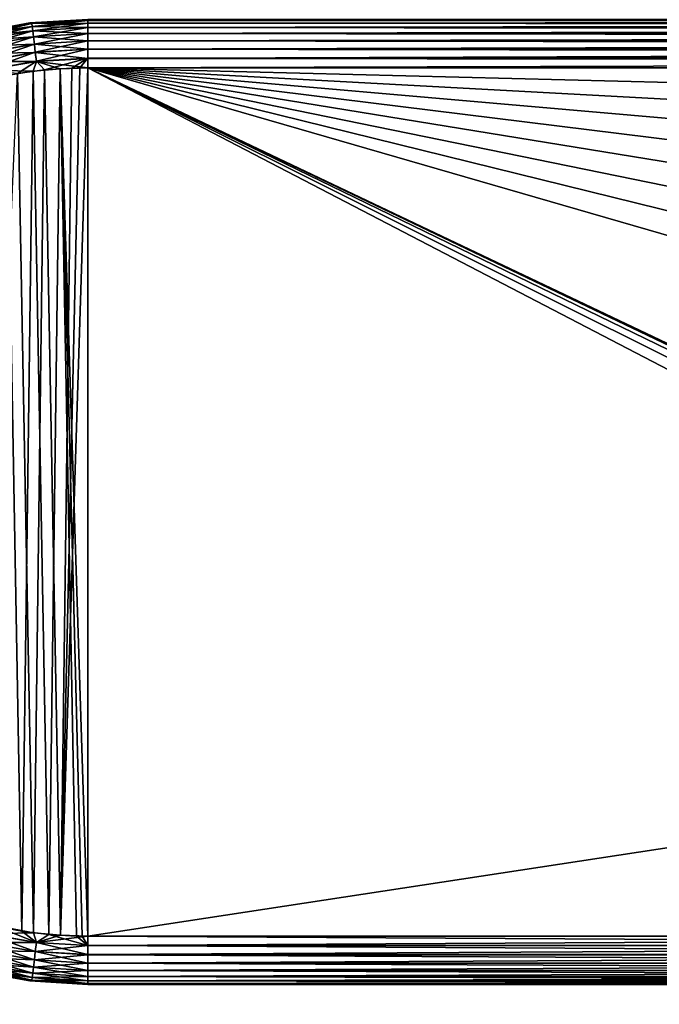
# Model space of a CAD drawing. Header units: metres. Extents: x -106 to 264, y -111 to 81.
# Tile 40 of 256: x -91 to -71, y -10 to 21. Entities that reach past the tile are written whole.
import ezdxf

# ---------------------------------------------------------------- set-up
doc = ezdxf.new("R2010")
doc.units = ezdxf.units.M
doc.layers.add('solid_20422013', color=7, linetype='CONTINUOUS')

msp = doc.modelspace()

# ---------------------------------------------------------------- linework, layer by layer
at = {"layer": 'solid_20422013'}
for points in [[(-92.089737, 20.564127, -17.5), (-90.308052, 20.890633, -17.5), (-91.952667, 20.567963, -17.790901)], [(-90.308052, 20.890633, 17.5), (-90.308052, 20.890633, -17.5), (-92.089737, 20.564127, -17.5)], [(-92.089737, 20.564127, 17.5), (-90.308052, 20.890633, 17.5), (-92.089737, 20.564127, -17.5)], [(-91.952591, 20.567627, 17.792635), (-90.308052, 20.890633, 17.5), (-92.089737, 20.564127, 17.5)], [(-90.308052, 20.890633, -17.5), (-90.238091, 20.870289, -17.790901), (-91.952667, 20.567963, -17.790901)], [(-91.952667, 20.567963, -17.790901), (-90.238091, 20.870289, -17.790901), (-91.933037, 20.485117, -18.072664)], [(-90.238045, 20.869947, 17.792635), (-90.308052, 20.890633, 17.5), (-91.952591, 20.567627, 17.792635)], [(-90.238045, 20.869947, 17.792635), (-91.952591, 20.567627, 17.792635), (-90.228127, 20.785055, 18.074297)], [(-90.238091, 20.870289, -17.790901), (-90.228203, 20.785727, -18.072664), (-91.933037, 20.485117, -18.072664)], [(-90.308052, 20.890633, -17.5), (-88.5, 21, 17.5), (-88.5, 21, -17.5)], [(-90.308052, 20.890633, 17.5), (-88.5, 21, 17.5), (-90.308052, 20.890633, -17.5)], [(-88.5, 20.971178, 17.792635), (-88.5, 21, 17.5), (-90.308052, 20.890633, 17.5)], [(-90.308052, 20.890633, -17.5), (-88.5, 21, -17.5), (-90.238091, 20.870289, -17.790901)], [(-88.5, 20.971178, 17.792635), (-90.308052, 20.890633, 17.5), (-90.238045, 20.869947, 17.792635)], [(-90.238091, 20.870289, -17.790901), (-88.5, 21, -17.5), (-88.5, 20.971521, -17.790901)], [(-90.238091, 20.870289, -17.790901), (-88.5, 20.971521, -17.790901), (-90.228203, 20.785727, -18.072664)], [(-88.5, 20.971178, 17.792635), (-90.238045, 20.869947, 17.792635), (-88.5, 20.885706, 18.074297)], [(-90.238045, 20.869947, 17.792635), (-90.228127, 20.785055, 18.074297), (-88.5, 20.885706, 18.074297)], [(-90.228203, 20.785727, -18.072664), (-88.5, 20.971521, -17.790901), (-88.5, 20.886383, -18.072664)], [(-90.228203, 20.785727, -18.072664), (-88.5, 20.886383, -18.072664), (-90.21212, 20.648138, -18.332376)], [(-88.5, 20.885706, 18.074297), (-90.228127, 20.785055, 18.074297), (-88.5, 20.746878, 18.333845)], [(-90.21212, 20.648138, -18.332376), (-88.5, 20.886383, -18.072664), (-88.5, 20.747858, -18.332376)], [(-88.5, 20.971178, 17.792635), (-0.000001, 21, 17.5), (-88.5, 21, 17.5)], [(-1.599368, 20.986176, 17.703184), (-0.000001, 21, 17.5), (-88.5, 20.971178, 17.792635)], [(88.5, 20.971521, -17.790901), (-88.5, 21, -17.5), (88.5, 21, -17.5)], [(-88.5, 20.971521, -17.790901), (-88.5, 21, -17.5), (88.5, 20.971521, -17.790901)], [(-3.16377, 20.945295, 17.901398), (-1.599368, 20.986176, 17.703184), (-88.5, 20.971178, 17.792635)], [(-88.5, 20.971521, -17.790901), (88.5, 20.971521, -17.790901), (88.5, 20.886383, -18.072664)], [(-88.5, 20.886383, -18.072664), (-88.5, 20.971521, -17.790901), (88.5, 20.886383, -18.072664)], [(-3.16377, 20.945295, 17.901398), (-88.5, 20.971178, 17.792635), (-88.5, 20.885706, 18.074297)], [(-4.653349, 20.880749, 18.086119), (-3.16377, 20.945295, 17.901398), (-88.5, 20.885706, 18.074297)], [(-88.5, 20.886383, -18.072664), (88.5, 20.886383, -18.072664), (88.5, 20.747858, -18.332376)], [(-88.5, 20.747858, -18.332376), (-88.5, 20.886383, -18.072664), (88.5, 20.747858, -18.332376)], [(-4.653349, 20.880749, 18.086119), (-88.5, 20.885706, 18.074297), (-88.5, 20.746878, 18.333845)], [(-4.794791, 20.873327, 18.1033), (-4.653349, 20.880749, 18.086119), (-88.5, 20.746878, 18.333845)], [(-5.729466, 20.818546, 18.215147), (-4.794791, 20.873327, 18.1033), (-88.5, 20.746878, 18.333845)], [(-6.388613, 20.773722, 18.292233), (-5.729466, 20.818546, 18.215147), (-88.5, 20.746878, 18.333845)], [(-91.952591, 20.567627, 17.792635), (-91.932877, 20.484461, 18.074297), (-90.228127, 20.785055, 18.074297)], [(-91.933037, 20.485117, -18.072664), (-90.228203, 20.785727, -18.072664), (-91.901093, 20.350328, -18.332376)], [(-90.228127, 20.785055, 18.074297), (-91.932877, 20.484461, 18.074297), (-90.212006, 20.647163, 18.333845)], [(-91.932877, 20.484461, 18.074297), (-91.900864, 20.349373, 18.333845), (-90.212006, 20.647163, 18.333845)], [(-90.228203, 20.785727, -18.072664), (-90.21212, 20.648138, -18.332376), (-91.901093, 20.350328, -18.332376)], [(-91.901093, 20.350328, -18.332376), (-90.21212, 20.648138, -18.332376), (-91.858063, 20.168783, -18.560036)], [(-90.212006, 20.647163, 18.333845), (-91.900864, 20.349373, 18.333845), (-90.190315, 20.461586, 18.561285)], [(-90.21212, 20.648138, -18.332376), (-90.19046, 20.462826, -18.560036), (-91.858063, 20.168783, -18.560036)], [(-90.228127, 20.785055, 18.074297), (-90.212006, 20.647163, 18.333845), (-88.5, 20.746878, 18.333845)], [(-90.21212, 20.648138, -18.332376), (-88.5, 20.747858, -18.332376), (-90.19046, 20.462826, -18.560036)], [(-88.5, 20.746878, 18.333845), (-90.212006, 20.647163, 18.333845), (-88.5, 20.560036, 18.561285)], [(-90.212006, 20.647163, 18.333845), (-90.190315, 20.461586, 18.561285), (-88.5, 20.560036, 18.561285)], [(-90.19046, 20.462826, -18.560036), (-88.5, 20.747858, -18.332376), (-88.5, 20.561285, -18.560036)], [(-90.19046, 20.462826, -18.560036), (-88.5, 20.561285, -18.560036), (-90.164055, 20.236925, -18.746878)], [(-88.5, 20.560036, 18.561285), (-90.190315, 20.461586, 18.561285), (-88.5, 20.332376, 18.747858)], [(-90.164055, 20.236925, -18.746878), (-88.5, 20.561285, -18.560036), (-88.5, 20.333845, -18.746878)], [(-6.773858, 20.745047, 18.336576), (-6.388613, 20.773722, 18.292233), (-88.5, 20.746878, 18.333845)], [(-88.5, 20.747858, -18.332376), (88.5, 20.747858, -18.332376), (88.5, 20.561285, -18.560036)], [(-88.5, 20.561285, -18.560036), (-88.5, 20.747858, -18.332376), (88.5, 20.561285, -18.560036)], [(-6.773858, 20.745047, 18.336576), (-88.5, 20.746878, 18.333845), (-88.5, 20.560036, 18.561285)], [(-7.788813, 20.66053, 18.450352), (-6.773858, 20.745047, 18.336576), (-88.5, 20.560036, 18.561285)], [(-7.973275, 20.643826, 18.470392), (-7.788813, 20.66053, 18.450352), (-88.5, 20.560036, 18.561285)], [(-8.772515, 20.566511, 18.554777), (-7.973275, 20.643826, 18.470392), (-88.5, 20.560036, 18.561285)], [(-9.55089, 20.483049, 18.632967), (-8.772515, 20.566511, 18.554777), (-88.5, 20.560036, 18.561285)], [(-88.5, 20.561285, -18.560036), (88.5, 20.561285, -18.560036), (88.5, 20.333845, -18.746878)], [(-88.5, 20.333845, -18.746878), (-88.5, 20.561285, -18.560036), (88.5, 20.333845, -18.746878)], [(-9.55089, 20.483049, 18.632967), (-88.5, 20.560036, 18.561285), (-88.5, 20.332376, 18.747858)], [(-91.900864, 20.349373, 18.333845), (-91.857773, 20.167568, 18.561285), (-90.190315, 20.461586, 18.561285)], [(-91.858063, 20.168783, -18.560036), (-90.19046, 20.462826, -18.560036), (-91.805611, 19.947474, -18.746878)], [(-90.190315, 20.461586, 18.561285), (-91.857773, 20.167568, 18.561285), (-90.163887, 20.235466, 18.747858)], [(-91.857773, 20.167568, 18.561285), (-91.805275, 19.946045, 18.747858), (-90.163887, 20.235466, 18.747858)], [(-90.19046, 20.462826, -18.560036), (-90.164055, 20.236925, -18.746878), (-91.805611, 19.947474, -18.746878)], [(-91.805611, 19.947474, -18.746878), (-90.164055, 20.236925, -18.746878), (-91.745758, 19.694923, -18.885706)], [(-90.163887, 20.235466, 18.747858), (-91.805275, 19.946045, 18.747858), (-90.133736, 19.97751, 18.886383)], [(-90.164055, 20.236925, -18.746878), (-90.133926, 19.979132, -18.885706), (-91.745758, 19.694923, -18.885706)], [(-90.190315, 20.461586, 18.561285), (-90.163887, 20.235466, 18.747858), (-88.5, 20.332376, 18.747858)], [(-90.164055, 20.236925, -18.746878), (-88.5, 20.333845, -18.746878), (-90.133926, 19.979132, -18.885706)], [(-88.5, 20.332376, 18.747858), (-90.163887, 20.235466, 18.747858), (-88.5, 20.072664, 18.886383)], [(-90.163887, 20.235466, 18.747858), (-90.133736, 19.97751, 18.886383), (-88.5, 20.072664, 18.886383)], [(-90.133926, 19.979132, -18.885706), (-88.5, 20.333845, -18.746878), (-88.5, 20.074297, -18.885706)], [(-9.727016, 20.462975, 18.65008), (-9.55089, 20.483049, 18.632967), (-88.5, 20.332376, 18.747858)], [(-10.654588, 20.34963, 18.736174), (-9.727016, 20.462975, 18.65008), (-88.5, 20.332376, 18.747858)], [(-11.116388, 20.288769, 18.775869), (-10.654588, 20.34963, 18.736174), (-88.5, 20.332376, 18.747858)], [(-88.5, 20.333845, -18.746878), (88.5, 20.333845, -18.746878), (88.5, 20.074297, -18.885706)], [(-88.5, 20.074297, -18.885706), (-88.5, 20.333845, -18.746878), (88.5, 20.074297, -18.885706)], [(-11.116388, 20.288769, 18.775869), (-88.5, 20.332376, 18.747858), (-88.5, 20.072664, 18.886383)], [(-11.55447, 20.228207, 18.811378), (-11.116388, 20.288769, 18.775869), (-88.5, 20.072664, 18.886383)], [(-12.426709, 20.098515, 18.87542), (-11.55447, 20.228207, 18.811378), (-88.5, 20.072664, 18.886383)], [(-91.805275, 19.946045, 18.747858), (-91.745377, 19.693335, 18.886383), (-90.133736, 19.97751, 18.886383)], [(-91.745758, 19.694923, -18.885706), (-90.133926, 19.979132, -18.885706), (-91.680801, 19.420853, -18.971178)], [(-90.133736, 19.97751, 18.886383), (-91.745377, 19.693335, 18.886383), (-90.101028, 19.697653, 18.971521)], [(-90.133926, 19.979132, -18.885706), (-90.101227, 19.699375, -18.971178), (-91.680801, 19.420853, -18.971178)], [(-90.133926, 19.979132, -18.885706), (-88.5, 20.074297, -18.885706), (-90.101227, 19.699375, -18.971178)], [(-88.5, 20.072664, 18.886383), (-90.133736, 19.97751, 18.886383), (-88.5, 19.790901, 18.971521)], [(-90.133736, 19.97751, 18.886383), (-90.101028, 19.697653, 18.971521), (-88.5, 19.790901, 18.971521)], [(-90.101227, 19.699375, -18.971178), (-88.5, 20.074297, -18.885706), (-88.5, 19.792635, -18.971178)], [(-12.663446, 20.061008, 18.89114), (-12.426709, 20.098515, 18.87542), (-88.5, 20.072664, 18.886383)], [(-88.5, 20.074297, -18.885706), (88.5, 20.074297, -18.885706), (88.5, 19.792635, -18.971178)], [(-88.5, 19.792635, -18.971178), (-88.5, 20.074297, -18.885706), (88.5, 19.792635, -18.971178)], [(-12.663446, 20.061008, 18.89114), (-88.5, 20.072664, 18.886383), (-88.5, 19.790901, 18.971521)], [(-13.547591, 19.911364, 18.942492), (-12.663446, 20.061008, 18.89114), (-88.5, 19.790901, 18.971521)], [(-14.180406, 19.795429, 18.970619), (-13.547591, 19.911364, 18.942492), (-88.5, 19.790901, 18.971521)], [(-91.745377, 19.693335, 18.886383), (-91.680405, 19.419167, 18.971521), (-90.101028, 19.697653, 18.971521)], [(-91.680801, 19.420853, -18.971178), (-90.101227, 19.699375, -18.971178), (-90.689766, 19.319328, -19)], [(-90.101028, 19.697653, 18.971521), (-91.680405, 19.419167, 18.971521), (-90.200363, 19.390577, 19)], [(-90.101227, 19.699375, -18.971178), (-89.853088, 19.429848, -19), (-90.689766, 19.319328, -19)], [(-90.101028, 19.697653, 18.971521), (-90.200363, 19.390577, 19), (-89.357147, 19.470564, 19)], [(-90.101227, 19.699375, -18.971178), (-88.5, 19.792635, -18.971178), (-89.853088, 19.429848, -19)], [(-88.5, 19.790901, 18.971521), (-90.101028, 19.697653, 18.971521), (-88.5, 19.5, 19)], [(-90.101028, 19.697653, 18.971521), (-89.357147, 19.470564, 19), (-88.5, 19.5, 19)], [(-88.5, 19.792635, -18.971178), (-89.000786, 19.490709, -19), (-89.853088, 19.429848, -19)], [(-88.5, 19.792635, -18.971178), (-88.750435, 19.497677, -19), (-89.000786, 19.490709, -19)], [(-88.5, 19.792635, -18.971178), (-88.5, 19.5, -19), (-88.750435, 19.497677, -19)], [(-14.620234, 19.710611, 18.98514), (-14.180406, 19.795429, 18.970619), (-88.5, 19.790901, 18.971521)], [(-88.5, 19.792635, -18.971178), (88.5, 19.792635, -18.971178), (88.5, 19.5, -19)], [(-88.5, 19.792635, -18.971178), (88.5, 19.5, -19), (-88.5, 19.5, -19)], [(-14.620234, 19.710611, 18.98514), (-88.5, 19.790901, 18.971521), (-88.5, 19.5, 19)], [(-14.620234, 19.710611, 18.98514), (-88.5, 19.5, 19), (-15.644487, 19.5, 19)], [(-90.194244, -7.39138, -19), (-91.833359, -7.081939, -19), (-90.689766, 19.319328, -19)], [(-91.680405, 19.419167, 18.971521), (-91.029655, 19.260046, 19), (-90.200363, 19.390577, 19)], [(-90.200363, 19.390577, 19), (-91.029655, 19.260046, 19), (-90.549423, -7.341617, 19)], [(-90.194244, -7.39138, -19), (-90.689766, 19.319328, -19), (-89.853088, 19.429848, -19)], [(-90.200363, 19.390577, 19), (-90.549423, -7.341617, 19), (-89.708618, -7.443588, 19)], [(-89.357147, 19.470564, 19), (-90.200363, 19.390577, 19), (-89.708618, -7.443588, 19)], [(-89.354019, -7.470793, -19), (-90.194244, -7.39138, -19), (-89.853088, 19.429848, -19)], [(-89.354019, -7.470793, -19), (-89.853088, 19.429848, -19), (-89.000786, 19.490709, -19)], [(-89.357147, 19.470564, 19), (-89.708618, -7.443588, 19), (-88.85257, -7.495395, 19)], [(-88.5, 19.5, 19), (-89.357147, 19.470564, 19), (-88.5, -7.5, 19)], [(-89.357147, 19.470564, 19), (-88.6763, -7.498849, 19), (-88.5, -7.5, 19)], [(-89.357147, 19.470564, 19), (-88.85257, -7.495395, 19), (-88.6763, -7.498849, 19)], [(-89.354019, -7.470793, -19), (-88.750435, 19.497677, -19), (-88.5, 19.5, -19)], [(-88.5, -7.5, -19), (-89.354019, -7.470793, -19), (-88.5, 19.5, -19)], [(-89.354019, -7.470793, -19), (-89.000786, 19.490709, -19), (-88.750435, 19.497677, -19)], [(-88.5, 19.5, 19), (-24.973572, 1.137317, 19), (-24.71171, 3.778159, 19)], [(-88.5, 19.5, 19), (-27.27673, -9.6161, 19), (-24.973572, 1.137317, 19)], [(-88.5, 19.5, 19), (-24.71171, 3.778159, 19), (-24.176067, 6.363871, 19)], [(-88.5, 19.5, 19), (-24.176067, 6.363871, 19), (-23.364044, 8.891549, 19)], [(-88.5, 19.5, 19), (-23.364044, 8.891549, 19), (-22.294758, 11.310736, 19)], [(-88.5, 19.5, 19), (-22.294758, 11.310736, 19), (-20.967741, 13.612062, 19)], [(-88.5, 19.5, 19), (-20.967741, 13.612062, 19), (-19.409649, 15.756336, 19)], [(-88.5, 19.5, 19), (-19.409649, 15.756336, 19), (-17.637703, 17.714861, 19)], [(-88.5, 19.5, 19), (-17.637703, 17.714861, 19), (-15.644487, 19.5, 19)], [(-88.5, 19.5, 19), (-29.49114, -8.702693, 19), (-27.27673, -9.6161, 19)], [(-88.5, 19.5, 19), (-31.797134, -8.038294, 19), (-29.49114, -8.702693, 19)], [(-88.5, 19.5, 19), (-34.154991, -7.639208, 19), (-31.797134, -8.038294, 19)], [(-88.5, 19.5, 19), (-36.57795, -7.5, 19), (-34.154991, -7.639208, 19)], [(-88.5, 19.5, 19), (-88.5, -7.5, 19), (-36.57795, -7.5, 19)], [(-88.5, -7.5, -19), (-88.5, 19.5, -19), (88.5, 19.5, -19)], [(-36.57795, -7.5, -19), (-88.5, -7.5, -19), (88.5, 19.5, -19)], [(-91.029655, 19.260046, 19), (-91.374985, -7.189482, 19), (-90.549423, -7.341617, 19)], [(-91.680801, -7.420853, -18.971178), (-91.833359, -7.081939, -19), (-90.194244, -7.39138, -19)], [(-91.680405, -7.419167, 18.971521), (-90.101028, -7.697653, 18.971521), (-91.374985, -7.189482, 19)], [(-90.101028, -7.697653, 18.971521), (-90.549423, -7.341617, 19), (-91.374985, -7.189482, 19)], [(-90.101028, -7.697653, 18.971521), (-89.708618, -7.443588, 19), (-90.549423, -7.341617, 19)], [(-91.745758, -7.694923, -18.885706), (-91.680801, -7.420853, -18.971178), (-90.101227, -7.699375, -18.971178)], [(-91.745377, -7.693334, 18.886383), (-90.133736, -7.97751, 18.886383), (-91.680405, -7.419167, 18.971521)], [(-90.101227, -7.699375, -18.971178), (-91.680801, -7.420853, -18.971178), (-90.194244, -7.39138, -19)], [(-90.133736, -7.97751, 18.886383), (-90.101028, -7.697653, 18.971521), (-91.680405, -7.419167, 18.971521)], [(-90.101227, -7.699375, -18.971178), (-90.194244, -7.39138, -19), (-89.354019, -7.470793, -19)], [(-90.101227, -7.699375, -18.971178), (-89.354019, -7.470793, -19), (-88.5, -7.5, -19)], [(-88.5, -7.792635, -18.971178), (-90.101227, -7.699375, -18.971178), (-88.5, -7.5, -19)], [(-90.101028, -7.697653, 18.971521), (-88.5, -7.790902, 18.971521), (-89.708618, -7.443588, 19)], [(-88.5, -7.790902, 18.971521), (-88.85257, -7.495395, 19), (-89.708618, -7.443588, 19)], [(-88.5, -7.790902, 18.971521), (-88.6763, -7.498849, 19), (-88.85257, -7.495395, 19)], [(-88.5, -7.790902, 18.971521), (-88.5, -7.5, 19), (-88.6763, -7.498849, 19)], [(-88.5, -7.790902, 18.971521), (-36.57795, -7.5, 19), (-88.5, -7.5, 19)], [(-36.57795, -7.790902, 18.971521), (-36.57795, -7.5, 19), (-88.5, -7.790902, 18.971521)], [(-36.57795, -7.792635, -18.971178), (-88.5, -7.5, -19), (-36.57795, -7.5, -19)], [(-36.57795, -7.792635, -18.971178), (-88.5, -7.792635, -18.971178), (-88.5, -7.5, -19)], [(-91.858063, -8.168783, -18.560036), (-91.805611, -7.947474, -18.746878), (-90.164055, -8.236925, -18.746878)], [(-91.857773, -8.167567, 18.561285), (-90.190315, -8.461585, 18.561285), (-91.805275, -7.946044, 18.747858)], [(-91.805611, -7.947474, -18.746878), (-91.745758, -7.694923, -18.885706), (-90.133926, -7.979132, -18.885706)], [(-90.164055, -8.236925, -18.746878), (-91.805611, -7.947474, -18.746878), (-90.133926, -7.979132, -18.885706)], [(-91.805275, -7.946044, 18.747858), (-90.163887, -8.235465, 18.747858), (-91.745377, -7.693334, 18.886383)], [(-90.190315, -8.461585, 18.561285), (-90.163887, -8.235465, 18.747858), (-91.805275, -7.946044, 18.747858)], [(-90.133926, -7.979132, -18.885706), (-91.745758, -7.694923, -18.885706), (-90.101227, -7.699375, -18.971178)], [(-90.163887, -8.235465, 18.747858), (-90.133736, -7.97751, 18.886383), (-91.745377, -7.693334, 18.886383)], [(-90.133926, -7.979132, -18.885706), (-90.101227, -7.699375, -18.971178), (-88.5, -7.792635, -18.971178)], [(-88.5, -8.074297, -18.885706), (-90.133926, -7.979132, -18.885706), (-88.5, -7.792635, -18.971178)], [(-90.133736, -7.97751, 18.886383), (-88.5, -8.072664, 18.886383), (-90.101028, -7.697653, 18.971521)], [(-88.5, -8.072664, 18.886383), (-88.5, -7.790902, 18.971521), (-90.101028, -7.697653, 18.971521)], [(-36.57795, -7.790902, 18.971521), (-88.5, -7.790902, 18.971521), (-88.5, -8.072664, 18.886383)], [(-36.57795, -8.072664, 18.886383), (-36.57795, -7.790902, 18.971521), (-88.5, -8.072664, 18.886383)], [(-36.57795, -8.074025, -18.885818), (-88.5, -8.074297, -18.885706), (-88.5, -7.792635, -18.971178)], [(-36.57795, -8.074025, -18.885818), (-88.5, -7.792635, -18.971178), (-36.57795, -7.792635, -18.971178)], [(-91.901093, -8.350328, -18.332376), (-91.858063, -8.168783, -18.560036), (-90.19046, -8.462827, -18.560036)], [(-91.900864, -8.349373, 18.333845), (-90.212006, -8.647164, 18.333845), (-91.857773, -8.167567, 18.561285)], [(-90.19046, -8.462827, -18.560036), (-91.858063, -8.168783, -18.560036), (-90.164055, -8.236925, -18.746878)], [(-90.212006, -8.647164, 18.333845), (-90.190315, -8.461585, 18.561285), (-91.857773, -8.167567, 18.561285)], [(-90.19046, -8.462827, -18.560036), (-90.164055, -8.236925, -18.746878), (-88.5, -8.333845, -18.746878)], [(-90.190315, -8.461585, 18.561285), (-88.5, -8.560035, 18.561285), (-90.163887, -8.235465, 18.747858)], [(-90.164055, -8.236925, -18.746878), (-90.133926, -7.979132, -18.885706), (-88.5, -8.074297, -18.885706)], [(-88.5, -8.333845, -18.746878), (-90.164055, -8.236925, -18.746878), (-88.5, -8.074297, -18.885706)], [(-90.163887, -8.235465, 18.747858), (-88.5, -8.332376, 18.747858), (-90.133736, -7.97751, 18.886383)], [(-88.5, -8.560035, 18.561285), (-88.5, -8.332376, 18.747858), (-90.163887, -8.235465, 18.747858)], [(-88.5, -8.332376, 18.747858), (-88.5, -8.072664, 18.886383), (-90.133736, -7.97751, 18.886383)], [(-36.57795, -8.072664, 18.886383), (-88.5, -8.072664, 18.886383), (-88.5, -8.332376, 18.747858)], [(-36.57795, -8.332376, 18.747858), (-36.57795, -8.072664, 18.886383), (-88.5, -8.332376, 18.747858)], [(-36.57795, -8.333355, -18.747204), (-88.5, -8.074297, -18.885706), (-36.57795, -8.074025, -18.885818)], [(-36.57795, -8.333355, -18.747204), (-88.5, -8.333845, -18.746878), (-88.5, -8.074297, -18.885706)], [(-90.308052, -8.890634, -17.5), (-92.089737, -8.564127, -17.5), (-91.952667, -8.567963, -17.790901)], [(-92.089737, -8.564127, 17.5), (-92.089737, -8.564127, -17.5), (-90.308052, -8.890634, -17.5)], [(-90.308052, -8.890634, 17.5), (-92.089737, -8.564127, 17.5), (-90.308052, -8.890634, -17.5)], [(-91.952591, -8.567628, 17.792635), (-92.089737, -8.564127, 17.5), (-90.308052, -8.890634, 17.5)], [(-91.952667, -8.567963, -17.790901), (-91.933037, -8.485118, -18.072664), (-90.228203, -8.785726, -18.072664)], [(-90.238091, -8.87029, -17.790901), (-91.952667, -8.567963, -17.790901), (-90.228203, -8.785726, -18.072664)], [(-90.308052, -8.890634, -17.5), (-91.952667, -8.567963, -17.790901), (-90.238091, -8.87029, -17.790901)], [(-91.952591, -8.567628, 17.792635), (-90.238045, -8.869948, 17.792635), (-91.932877, -8.484461, 18.074297)], [(-91.952591, -8.567628, 17.792635), (-90.308052, -8.890634, 17.5), (-90.238045, -8.869948, 17.792635)], [(-91.933037, -8.485118, -18.072664), (-91.901093, -8.350328, -18.332376), (-90.21212, -8.648139, -18.332376)], [(-90.228203, -8.785726, -18.072664), (-91.933037, -8.485118, -18.072664), (-90.21212, -8.648139, -18.332376)], [(-91.932877, -8.484461, 18.074297), (-90.228127, -8.785055, 18.074297), (-91.900864, -8.349373, 18.333845)], [(-90.238045, -8.869948, 17.792635), (-90.228127, -8.785055, 18.074297), (-91.932877, -8.484461, 18.074297)], [(-90.21212, -8.648139, -18.332376), (-91.901093, -8.350328, -18.332376), (-90.19046, -8.462827, -18.560036)], [(-90.228127, -8.785055, 18.074297), (-90.212006, -8.647164, 18.333845), (-91.900864, -8.349373, 18.333845)], [(-90.21212, -8.648139, -18.332376), (-90.19046, -8.462827, -18.560036), (-88.5, -8.561285, -18.560036)], [(-88.5, -8.747859, -18.332376), (-90.21212, -8.648139, -18.332376), (-88.5, -8.561285, -18.560036)], [(-90.212006, -8.647164, 18.333845), (-88.5, -8.746877, 18.333845), (-90.190315, -8.461585, 18.561285)], [(-88.5, -8.561285, -18.560036), (-90.19046, -8.462827, -18.560036), (-88.5, -8.333845, -18.746878)], [(-88.5, -8.746877, 18.333845), (-88.5, -8.560035, 18.561285), (-90.190315, -8.461585, 18.561285)], [(-36.57795, -8.332376, 18.747858), (-88.5, -8.332376, 18.747858), (-88.5, -8.560035, 18.561285)], [(-36.57795, -8.560035, 18.561285), (-36.57795, -8.332376, 18.747858), (-88.5, -8.560035, 18.561285)], [(-36.57795, -8.56066, -18.560659), (-88.5, -8.333845, -18.746878), (-36.57795, -8.333355, -18.747204)], [(-36.57795, -8.56066, -18.560659), (-88.5, -8.561285, -18.560036), (-88.5, -8.333845, -18.746878)], [(-36.57795, -8.560035, 18.561285), (-88.5, -8.560035, 18.561285), (-88.5, -8.746877, 18.333845)], [(-36.57795, -8.746877, 18.333845), (-36.57795, -8.560035, 18.561285), (-88.5, -8.746877, 18.333845)], [(-36.57795, -8.747205, -18.333355), (-88.5, -8.561285, -18.560036), (-36.57795, -8.56066, -18.560659)], [(-36.57795, -8.747205, -18.333355), (-88.5, -8.747859, -18.332376), (-88.5, -8.561285, -18.560036)], [(-90.238045, -8.869948, 17.792635), (-90.308052, -8.890634, 17.5), (-88.5, -9, 17.5)], [(-90.308052, -8.890634, -17.5), (-90.238091, -8.87029, -17.790901), (-88.5, -8.971521, -17.790901)], [(-90.238091, -8.87029, -17.790901), (-90.228203, -8.785726, -18.072664), (-88.5, -8.886382, -18.072664)], [(-88.5, -8.971521, -17.790901), (-90.238091, -8.87029, -17.790901), (-88.5, -8.886382, -18.072664)], [(-90.238045, -8.869948, 17.792635), (-88.5, -8.971178, 17.792635), (-90.228127, -8.785055, 18.074297)], [(-90.238045, -8.869948, 17.792635), (-88.5, -9, 17.5), (-88.5, -8.971178, 17.792635)], [(-90.228203, -8.785726, -18.072664), (-90.21212, -8.648139, -18.332376), (-88.5, -8.747859, -18.332376)], [(-88.5, -8.886382, -18.072664), (-90.228203, -8.785726, -18.072664), (-88.5, -8.747859, -18.332376)], [(-90.228127, -8.785055, 18.074297), (-88.5, -8.885707, 18.074297), (-90.212006, -8.647164, 18.333845)], [(-88.5, -8.971178, 17.792635), (-88.5, -8.885707, 18.074297), (-90.228127, -8.785055, 18.074297)], [(-88.5, -8.885707, 18.074297), (-88.5, -8.746877, 18.333845), (-90.212006, -8.647164, 18.333845)], [(-36.57795, -8.746877, 18.333845), (-88.5, -8.746877, 18.333845), (-88.5, -8.885707, 18.074297)], [(-36.57795, -8.885707, 18.074297), (-36.57795, -8.746877, 18.333845), (-88.5, -8.885707, 18.074297)], [(-36.57795, -8.885819, -18.074024), (-88.5, -8.747859, -18.332376), (-36.57795, -8.747205, -18.333355)], [(-36.57795, -8.885819, -18.074024), (-88.5, -8.886382, -18.072664), (-88.5, -8.747859, -18.332376)], [(-88.5, -9, -17.5), (-90.308052, -8.890634, -17.5), (-88.5, -8.971521, -17.790901)], [(-90.308052, -8.890634, 17.5), (-90.308052, -8.890634, -17.5), (-88.5, -9, -17.5)], [(-88.5, -9, 17.5), (-90.308052, -8.890634, 17.5), (-88.5, -9, -17.5)], [(-36.57795, -8.885707, 18.074297), (-88.5, -8.885707, 18.074297), (-88.5, -8.971178, 17.792635)], [(-36.57795, -8.971178, 17.792635), (-36.57795, -8.885707, 18.074297), (-88.5, -8.971178, 17.792635)], [(-36.57795, -8.971178, -17.792635), (-88.5, -8.886382, -18.072664), (-36.57795, -8.885819, -18.074024)], [(-36.57795, -8.971178, -17.792635), (-88.5, -8.971521, -17.790901), (-88.5, -8.886382, -18.072664)], [(-36.57795, -9, -17.5), (-88.5, -8.971521, -17.790901), (-36.57795, -8.971178, -17.792635)], [(-36.57795, -8.971178, 17.792635), (-88.5, -8.971178, 17.792635), (-88.5, -9, 17.5)], [(-36.57795, -9, 17.5), (-36.57795, -8.971178, 17.792635), (-88.5, -9, 17.5)], [(-36.57795, -9, -17.5), (-88.5, -9, -17.5), (-88.5, -8.971521, -17.790901)], [(-36.57795, -9, -17.5), (-88.5, -9, 17.5), (-88.5, -9, -17.5)], [(-36.57795, -9, -17.5), (-36.57795, -9, 17.5), (-88.5, -9, 17.5)]]:
    msp.add_3dface(points, dxfattribs=at)

doc.saveas('drawing.dxf')
